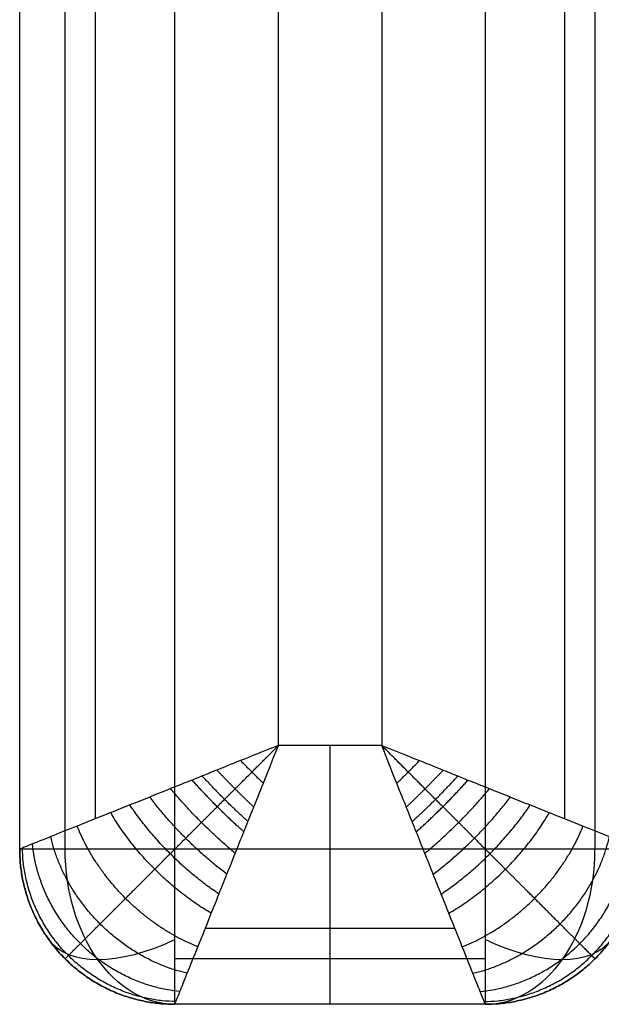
# Model space of a CAD drawing. Header units: millimetres. Extents: x -2541 to -1041, y -5153 to -3649.
# Tile 1 of 20: x -2541 to -2428, y -5149 to -4959. Entities that reach past the tile are written whole.
import ezdxf

# ---------------------------------------------------------------- set-up
doc = ezdxf.new("R2010")
doc.units = ezdxf.units.MM
doc.layers.add('D$Calque 26', color=7, linetype='Continuous', true_color=0x00ff13)

msp = doc.modelspace()

# ---------------------------------------------------------------- linework, layer by layer
at = {"layer": 'D$Calque 26'}
for p, q in [((-2510.69, -5119.3, -750), (-2510.69, -3749.3, -750)), ((-2490.69, -5099.3), (-2490.69, -3749.3)), ((-2470.69, -3819.3), (-2470.69, -5099.3)), ((-2450.69, -3819.3, -750), (-2450.69, -5119.3, -750)), ((-2470.69, -5099.3), (-2490.69, -5099.3)), ((-2450.69, -5119.3, -750), (-2510.69, -5119.3, -750))]:
    msp.add_line(p, q, dxfattribs=at)
at = {"layer": 'D$Calque 26', "extrusion": (0, 1, 0)}
msp.add_arc((2510.69, -720, -5119.3), 30, 270, 0, dxfattribs=at)
at = {"layer": 'D$Calque 26', "extrusion": (0.707107, 0, -0.707107)}
msp.add_arc((-5119.3, -2284.44, -1266.21), 30, 180, 270, dxfattribs=at)
at = {"layer": 'D$Calque 26', "extrusion": (0.707107, 0, 0.707107)}
msp.add_arc((-5119.3, 1223.78, -2242.02), 30, 180, 270, dxfattribs=at)
at = {"layer": 'D$Calque 26', "extrusion": (-0.503912, 0.701531, -0.503912)}
msp.add_arc((5025.73, -1978.99, -1963.37), 30, 289.8951, 0.0032, dxfattribs=at)
at = {"layer": 'D$Calque 26', "extrusion": (0.503912, 0.701531, -0.503912)}
msp.add_arc((-996.16, -3437.54, -4463.47), 30, 179.9968, 250.1049, dxfattribs=at)
at = {"layer": 'D$Calque 26'}
for points in [[(-2540.69, -5119.3, -720), (-2540.69, -4434.3, -720), (-2540.69, -3749.3, -720)], [(-2540.69, -5119.3, -50), (-2540.69, -4434.3, -50), (-2540.69, -3749.3, -50)], [(-2540.69, -5119.3, -375), (-2540.69, -4434.3, -375), (-2540.69, -3749.3, -375)], [(-2531.9, -5119.3, -741.21), (-2531.9, -4434.3, -741.21), (-2531.9, -3749.3, -741.21)], [(-2526.05, -5113.44, -14.64), (-2526.05, -4431.37, -14.64), (-2526.05, -3749.3, -14.64)], [(-2435.34, -3819.3, -14.64), (-2435.34, -4466.37, -14.64), (-2435.34, -5113.44, -14.64)], [(-2429.48, -3819.3, -741.21), (-2429.48, -4469.3, -741.21), (-2429.48, -5119.3, -741.21)], [(-2540.69, -5119.3, -720), (-2540.69, -5119.3, -385), (-2540.69, -5119.3, -50)], [(-2456.55, -5134.66, -14.64), (-2480.69, -5134.66, -14.64), (-2504.83, -5134.66, -14.64)], [(-2531.9, -5140.51, -720), (-2531.9, -5140.51, -385), (-2531.9, -5140.51, -50)], [(-2450.69, -5140.51, -741.21), (-2480.69, -5140.51, -741.21), (-2510.69, -5140.51, -741.21)], [(-2429.48, -5140.51, -50), (-2429.48, -5140.51, -385), (-2429.48, -5140.51, -720)], [(-2450.69, -5149.3, -50), (-2480.69, -5149.3, -50), (-2510.69, -5149.3, -50)], [(-2450.69, -5149.3, -720), (-2480.69, -5149.3, -720), (-2510.69, -5149.3, -720)], [(-2510.69, -5149.3, -720), (-2510.69, -5149.3, -385), (-2510.69, -5149.3, -50)], [(-2450.69, -5149.3, -375), (-2480.69, -5149.3, -375), (-2510.69, -5149.3, -375)], [(-2480.69, -5149.3, -50), (-2480.69, -5149.3, -385), (-2480.69, -5149.3, -720)], [(-2450.69, -5149.3, -50), (-2450.69, -5149.3, -385), (-2450.69, -5149.3, -720)]]:
    msp.add_open_spline(points, degree=2, dxfattribs=at)
for points, knots in [([(-2490.69, -5099.3), (-2493.69, -5100.48, -0.01), (-2498.44, -5102.37, -0.5), (-2502.86, -5104.16, -1.46), (-2505.54, -5105.24, -2.24), (-2508.15, -5106.29, -3.11), (-2511.55, -5107.63, -4.48), (-2515.53, -5109.24, -6.53), (-2519.41, -5110.79, -8.98), (-2524.25, -5112.72, -12.72), (-2529.6, -5114.86, -18.14), (-2534.76, -5116.93, -25.79), (-2538.37, -5118.37, -34.09), (-2540.3, -5119.15, -42.26), (-2540.69, -5119.3, -47.61), (-2540.69, -5119.3, -50)], [-32.905402, -32.905402, -32.905402, -32.905402, -31.848308, -30.791215, -29.734122, -28.677029, -26.240684, -23.804339, -21.417407, -19.030475, -14.489611, -10.27234, -6.409019, -2.873393, 0, 0, 0, 0]), ([(-2510.69, -5149.3, -50), (-2510.69, -5149.3, -47.61), (-2510.54, -5148.91, -42.26), (-2509.76, -5146.98, -34.09), (-2508.32, -5143.37, -25.79), (-2506.25, -5138.21, -18.14), (-2504.11, -5132.86, -12.72), (-2502.18, -5128.02, -8.98), (-2500.63, -5124.14, -6.53), (-2499.02, -5120.16, -4.48), (-2497.68, -5116.76, -3.11), (-2496.63, -5114.14, -2.24), (-2495.55, -5111.47, -1.46), (-2493.76, -5107.05, -0.5), (-2491.87, -5102.3, -0.01), (-2490.69, -5099.3)], [0, 0, 0, 0, 2.873393, 6.409019, 10.27234, 14.489611, 19.030475, 21.417407, 23.804339, 26.240684, 28.677029, 29.734122, 30.791215, 31.848308, 32.905402, 32.905402, 32.905402, 32.905402]), ([(-2450.69, -5149.3, -50), (-2450.69, -5149.3, -47.61), (-2450.85, -5148.91, -42.26), (-2451.62, -5146.98, -34.09), (-2453.06, -5143.37, -25.79), (-2455.13, -5138.21, -18.14), (-2457.27, -5132.86, -12.72), (-2459.2, -5128.02, -8.98), (-2460.75, -5124.14, -6.53), (-2462.36, -5120.16, -4.48), (-2463.71, -5116.76, -3.11), (-2464.75, -5114.14, -2.24), (-2465.83, -5111.47, -1.46), (-2467.62, -5107.05, -0.5), (-2469.51, -5102.3, -0.01), (-2470.69, -5099.3)], [0, 0, 0, 0, 2.873393, 6.409019, 10.27234, 14.489611, 19.030475, 21.417407, 23.804339, 26.240684, 28.677029, 29.734122, 30.791215, 31.848308, 32.905402, 32.905402, 32.905402, 32.905402]), ([(-2470.69, -5099.3), (-2467.69, -5100.48, -0.01), (-2462.94, -5102.37, -0.5), (-2458.52, -5104.16, -1.46), (-2455.85, -5105.24, -2.24), (-2453.23, -5106.29, -3.11), (-2449.84, -5107.63, -4.48), (-2445.85, -5109.24, -6.53), (-2441.97, -5110.79, -8.98), (-2437.13, -5112.72, -12.72), (-2431.78, -5114.86, -18.14), (-2426.62, -5116.93, -25.79), (-2423.01, -5118.37, -34.09), (-2421.08, -5119.15, -42.26), (-2420.69, -5119.3, -47.61), (-2420.69, -5119.3, -50)], [-32.905402, -32.905402, -32.905402, -32.905402, -31.848308, -30.791215, -29.734122, -28.677029, -26.240684, -23.804339, -21.417407, -19.030475, -14.489611, -10.27234, -6.409019, -2.873393, 0, 0, 0, 0])]:
    msp.add_open_spline(points, degree=3, knots=knots, dxfattribs=at)
for points in [[(-2531.9, -5140.51, -50), (-2531.9, -5140.51, -47.01), (-2531.42, -5140.03, -40.37), (-2529.1, -5137.71, -30.68), (-2525.18, -5133.79, -21.75), (-2520.19, -5128.8, -14.41), (-2515.53, -5124.14, -9.71), (-2511.61, -5120.22, -6.68), (-2508.59, -5117.2, -4.77), (-2505.56, -5114.17, -3.23), (-2503.08, -5111.69, -2.22), (-2501.19, -5109.8, -1.59), (-2499.26, -5107.87, -1.07), (-2496.11, -5104.72, -0.44), (-2492.78, -5101.39, -0.07), (-2490.69, -5099.3)], [(-2429.48, -5140.51, -50), (-2429.48, -5140.51, -47.01), (-2429.96, -5140.03, -40.37), (-2432.28, -5137.71, -30.68), (-2436.21, -5133.79, -21.75), (-2441.19, -5128.8, -14.41), (-2445.86, -5124.14, -9.71), (-2449.78, -5120.22, -6.68), (-2452.8, -5117.2, -4.77), (-2455.82, -5114.17, -3.23), (-2458.3, -5111.69, -2.22), (-2460.2, -5109.8, -1.59), (-2462.12, -5107.87, -1.07), (-2465.27, -5104.72, -0.44), (-2468.61, -5101.39, -0.07), (-2470.69, -5099.3)]]:
    msp.add_rational_spline(points, [0.853553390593, 0.853551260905, 0.856311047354, 0.869556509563, 0.891702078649, 0.918492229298, 0.940825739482, 0.957180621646, 0.968430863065, 0.978144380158, 0.984686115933, 0.988906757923, 0.991508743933, 0.993769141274, 0.995046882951, 0.995628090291], degree=3, knots=[0, 0, 0, 0, 2.873393, 6.409019, 10.27234, 14.489611, 19.030475, 21.417407, 23.804339, 26.240684, 28.677029, 29.734122, 30.791215, 31.848308, 32.905402, 32.905402, 32.905402, 32.905402], dxfattribs=at)
for points, weights in [([(-2480.69, -5149.3, -50), (-2480.69, -5149.3), (-2480.69, -5099.3)], [1, 0.707106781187, 1]), ([(-2493.59, -5106.6, -0.54), (-2495.82, -5104.42, -0.37), (-2497.99, -5102.2, -0.54)], [1, 0.987423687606, 1]), ([(-2467.79, -5106.6, -0.54), (-2465.57, -5104.42, -0.37), (-2463.39, -5102.2, -0.54)], [1, 0.987423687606, 1]), ([(-2495.43, -5111.18, -1.43), (-2499.11, -5107.72, -0.66), (-2502.57, -5104.04, -1.43)], [1, 0.982903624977, 1]), ([(-2465.95, -5111.18, -1.43), (-2462.27, -5107.72, -0.66), (-2458.81, -5104.04, -1.43)], [1, 0.982903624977, 1]), ([(-2497.36, -5115.97, -2.86), (-2502.65, -5111.26, -1.2), (-2507.36, -5105.97, -2.86)], [1, 0.971818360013, 1]), ([(-2496.57, -5114, -2.21), (-2501.19, -5109.8, -0.93), (-2505.39, -5105.18, -2.21)], [1, 0.977700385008, 1]), ([(-2464.81, -5114, -2.21), (-2460.2, -5109.8, -0.93), (-2455.99, -5105.18, -2.21)], [1, 0.977700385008, 1]), ([(-2464.02, -5115.97, -2.86), (-2458.73, -5111.26, -1.2), (-2454.02, -5105.97, -2.86)], [1, 0.971818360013, 1]), ([(-2499.01, -5120.13, -4.54), (-2505.85, -5114.46, -1.95), (-2511.52, -5107.62, -4.54)], [1, 0.955716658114, 1]), ([(-2462.37, -5120.13, -4.54), (-2455.53, -5114.46, -1.95), (-2449.86, -5107.62, -4.54)], [1, 0.955716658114, 1]), ([(-2500.63, -5124.16, -6.62), (-2509.14, -5117.75, -2.95), (-2515.55, -5109.24, -6.62)], [1, 0.936182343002, 1]), ([(-2460.75, -5124.16, -6.62), (-2452.24, -5117.75, -2.95), (-2445.84, -5109.24, -6.62)], [1, 0.936182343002, 1]), ([(-2503.65, -5131.71, -11.92), (-2515.96, -5124.57, -5.85), (-2523.1, -5112.26, -11.92)], [1, 0.888807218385, 1]), ([(-2502.17, -5128, -9.06), (-2512.48, -5121.09, -4.21), (-2519.39, -5110.78, -9.06)], [1, 0.913894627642, 1]), ([(-2459.21, -5128, -9.06), (-2448.9, -5121.09, -4.21), (-2441.99, -5110.78, -9.06)], [1, 0.913894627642, 1]), ([(-2457.73, -5131.71, -11.92), (-2445.42, -5124.57, -5.85), (-2438.29, -5112.26, -11.92)], [1, 0.888807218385, 1]), ([(-2506.25, -5138.2, -18.58), (-2522.98, -5131.59, -10.4), (-2529.59, -5114.86, -18.58)], [1, 0.835128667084, 1]), ([(-2455.13, -5138.2, -18.58), (-2438.4, -5131.59, -10.4), (-2431.8, -5114.86, -18.58)], [1, 0.835128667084, 1]), ([(-2508.29, -5143.3, -26.25), (-2529.83, -5138.44, -17.24), (-2534.69, -5116.9, -26.25)], [1, 0.782853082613, 1]), ([(-2453.09, -5143.3, -26.25), (-2431.56, -5138.44, -17.24), (-2426.69, -5116.9, -26.25)], [1, 0.782853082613, 1]), ([(-2540.69, -5119.3, -720), (-2540.69, -5149.3, -720), (-2510.69, -5149.3, -720)], [1, 0.707106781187, 1]), ([(-2540.69, -5119.3, -50), (-2540.69, -5149.3, -50), (-2510.69, -5149.3, -50)], [1, 0.707106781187, 1]), ([(-2510.69, -5149.3, -385), (-2540.69, -5149.3, -385), (-2540.69, -5119.3, -385)], [1, 0.707106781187, 1]), ([(-2510.49, -5148.79, -42.86), (-2539.59, -5148.2, -38.75), (-2540.18, -5119.1, -42.86)], [1, 0.714264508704, 1]), ([(-2509.7, -5146.83, -34.49), (-2535.72, -5144.33, -26.81), (-2538.22, -5118.31, -34.49)], [1, 0.740352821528, 1]), ([(-2510.69, -5149.3, -720), (-2510.69, -5149.3, -750), (-2510.69, -5119.3, -750)], [1, 0.707106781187, 1]), ([(-2480.69, -5149.3, -720), (-2480.69, -5149.3, -750), (-2480.69, -5119.3, -750)], [1, 0.707106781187, 1]), ([(-2451.68, -5146.83, -34.49), (-2425.66, -5144.33, -26.81), (-2423.16, -5118.31, -34.49)], [1, 0.740352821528, 1]), ([(-2450.9, -5148.79, -42.86), (-2421.79, -5148.2, -38.75), (-2421.2, -5119.1, -42.86)], [1, 0.714264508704, 1]), ([(-2450.69, -5119.3, -750), (-2450.69, -5149.3, -750), (-2450.69, -5149.3, -720)], [1, 0.707106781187, 1]), ([(-2450.69, -5149.3, -720), (-2420.69, -5149.3, -720), (-2420.69, -5119.3, -720)], [1, 0.707106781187, 1]), ([(-2420.69, -5119.3, -720), (-2420.69, -5119.3, -750), (-2450.69, -5119.3, -750)], [1, 0.707106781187, 1]), ([(-2420.69, -5119.3, -50), (-2420.69, -5149.3, -50), (-2450.69, -5149.3, -50)], [1, 0.707106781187, 1]), ([(-2450.69, -5149.3, -385), (-2420.69, -5149.3, -385), (-2420.69, -5119.3, -385)], [1, 0.707106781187, 1])]:
    msp.add_rational_spline(points, weights, degree=2, dxfattribs=at)

doc.saveas('drawing.dxf')
